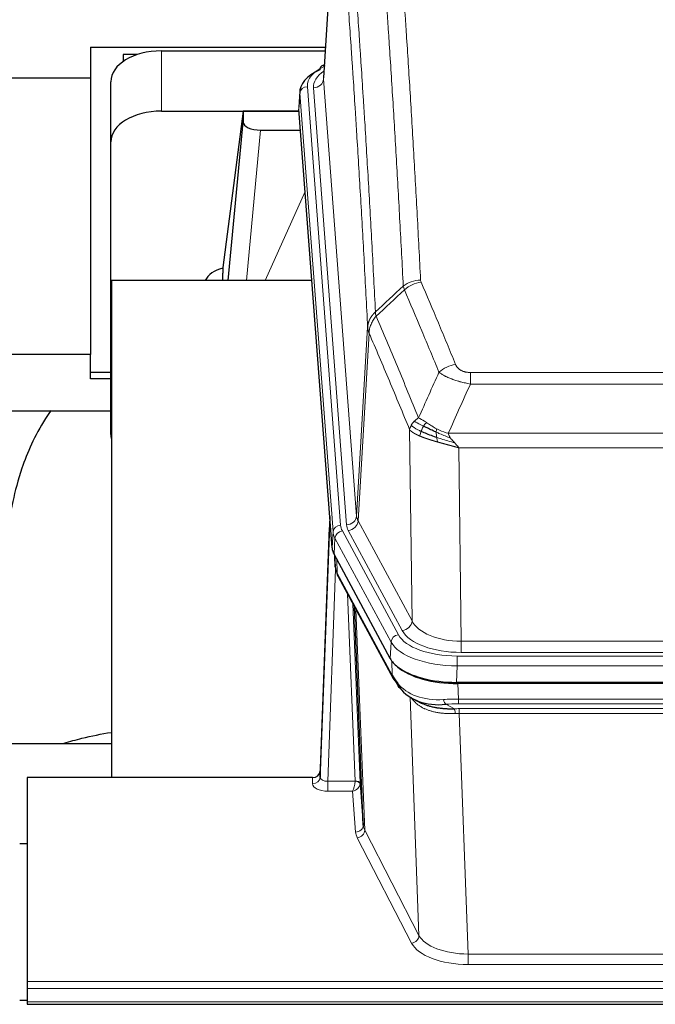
# Model space of a CAD drawing. Header units: inches. Extents: x 0 to 23760, y -13 to 16800.
# Tile 195 of 223: x 18720 to 18972, y 14107 to 14497. Entities that reach past the tile are written whole.
import ezdxf

# ---------------------------------------------------------------- set-up
doc = ezdxf.new("R2010")
doc.units = ezdxf.units.IN
doc.layers.add('254', color=7, linetype='Continuous', true_color=0xffffff)

msp = doc.modelspace()

# ---------------------------------------------------------------- linework, layer by layer
at = {"layer": '254', "color": 2, "linetype": 'Continuous', "lineweight": 25}
for p, q in [((18845.702, 14560.413), (18840.452, 14473.777)), ((18748.22, 14485.903), (18748.22, 14473.763)), ((18748.22, 14485.903), (18841.19, 14485.903)), ((18766.902, 14482.957), (18761.22, 14482.957)), ((18761.22, 14482.957), (18761.22, 14480.217)), ((18776.273, 14484.376), (18841.094, 14484.376)), ((18840.763, 14478.92), (18839.82, 14478.484)), ((18608.412, 14473.763), (18748.22, 14473.763)), ((18748.22, 14473.763), (18748.22, 14364.292)), ((18756.273, 14448.4), (18756.273, 14472.202)), ((18831.073, 14468.427), (18830.692, 14462.144)), ((18776.273, 14460.574), (18830.759, 14460.574)), ((18808.584, 14460.485), (18800.536, 14398.699)), ((18830.766, 14460.485), (18808.584, 14460.485)), ((18808.584, 14460.485), (18808.584, 14456.254)), ((18843.816, 14287.907), (18830.698, 14461.361)), ((18802.673, 14393.597), (18808.584, 14456.254)), ((18815.557, 14453.034), (18831.328, 14453.034)), ((18756.273, 14332.746), (18756.273, 14448.4)), ((18800.535, 14398.692), (18800.536, 14398.699)), ((18800.535, 14398.692), (18800.535, 14396.507)), ((18756.56, 14393.597), (18756.56, 14197.03)), ((18835.829, 14393.597), (18756.56, 14393.597)), ((18748.22, 14364.292), (18684.559, 14364.292)), ((18748.22, 14354.765), (18748.22, 14364.292)), ((18756.274, 14357.174), (18748.22, 14357.174)), ((18756.274, 14354.765), (18748.22, 14354.765)), ((18684.573, 14342.109), (18756.311, 14342.109)), ((18842.879, 14300.289), (18839.121, 14199.65)), ((18839.111, 14197.113), (18842.799, 14295.895)), ((18866.855, 14244.115), (18844.6, 14285.33)), ((18844.728, 14285.093), (18845.091, 14280.291)), ((18845.085, 14280.405), (18844.914, 14284.749)), ((18845.085, 14280.405), (18845.091, 14280.291)), ((18846.229, 14276.495), (18867.976, 14236.22)), ((18856.136, 14178.285), (18852.708, 14264.495)), ((19109.423, 14234.677), (18893.017, 14234.677)), ((19108.832, 14234.196), (18893.608, 14234.196)), ((18876.118, 14228.044), (18878.861, 14226.657)), ((18756.558, 14210.368), (18684.561, 14210.368)), ((18839.121, 14199.65), (18839.111, 14197.113)), ((18723.22, 14197.028), (18723.22, 14116.394)), ((18836.123, 14197.028), (18723.22, 14197.028)), ((18854.907, 14194.903), (18856.136, 14178.285)), ((18723.22, 14170.83), (18720.22, 14170.83)), ((18723.22, 14116.394), (18723.22, 14113.66)), ((18723.22, 14113.66), (18723.22, 14108.412)), ((18720.236, 14109.095), (18723.221, 14109.095)), ((18723.22, 14108.412), (18723.22, 14107.397)), ((18723.22, 14107.397), (19280.22, 14107.397))]:
    msp.add_line(p, q, dxfattribs=at)
at = {"layer": '254', "color": 110, "linetype": 'Continuous', "lineweight": 13}
for p, q in [((18845.704, 14559.791), (18840.456, 14473.202)), ((18776.273, 14460.574), (18776.273, 14484.376)), ((18840.456, 14473.202), (18853.523, 14300.429)), ((18831.078, 14467.64), (18830.698, 14461.361)), ((18844.189, 14294.28), (18831.078, 14467.64)), ((18834.073, 14470.21), (18847.183, 14296.85)), ((18836.464, 14469.775), (18849.531, 14297.002)), ((18815.557, 14453.034), (18809.95, 14393.598)), ((18817.362, 14393.598), (18833.159, 14428.82)), ((18853.523, 14300.429), (18857.899, 14375.105)), ((18858.455, 14372.772), (18854.104, 14298.52)), ((18898.549, 14357.224), (19103.891, 14357.224)), ((18898.549, 14352.661), (18898.549, 14357.224)), ((19103.891, 14352.661), (18898.549, 14352.661)), ((18875.456, 14258.977), (18874.498, 14334.627)), ((18889.817, 14333.181), (19112.623, 14333.181)), ((19108.51, 14327.437), (18893.93, 14327.437)), ((18893.93, 14327.437), (18894.898, 14250.942)), ((18854.104, 14298.52), (18875.456, 14258.977)), ((18843.816, 14287.907), (18844.189, 14294.28)), ((18847.881, 14294.559), (18870.055, 14253.493)), ((18871.58, 14255.168), (18850.228, 14294.711)), ((18844.974, 14291.702), (18844.6, 14285.33)), ((18867.148, 14250.637), (18844.974, 14291.702)), ((18844.73, 14285.089), (18845.085, 14280.405)), ((18845.651, 14283.383), (18845.87, 14277.825)), ((18845.234, 14279.433), (18842.103, 14195.582)), ((18845.87, 14277.825), (18867.617, 14237.55)), ((18852.91, 14195.668), (18849.887, 14269.72)), ((18852.014, 14265.78), (18854.907, 14194.903)), ((18853.254, 14263.485), (18856.721, 14176.274)), ((18866.855, 14244.115), (18867.148, 14250.637)), ((18894.898, 14246.528), (18894.898, 14250.942)), ((18894.898, 14250.942), (19107.541, 14250.942)), ((18893.31, 14245.104), (19109.13, 14245.104)), ((18893.31, 14241.199), (18893.31, 14245.104)), ((19107.541, 14246.528), (18894.898, 14246.528)), ((18867.617, 14237.55), (18867.441, 14243.186)), ((18893.31, 14241.199), (18893.017, 14234.677)), ((19109.13, 14241.199), (18893.31, 14241.199)), ((18893.608, 14234.196), (18893.799, 14228.105)), ((18878.206, 14134.66), (18874.77, 14228.799)), ((18888.775, 14226.011), (18892.228, 14224.266)), ((18893.799, 14226.239), (18893.799, 14228.105)), ((18893.799, 14228.105), (19108.641, 14228.105)), ((19108.641, 14226.239), (18893.799, 14226.239)), ((18894.141, 14222.431), (18894.141, 14224.297)), ((18894.141, 14224.297), (19108.299, 14224.297)), ((18894.141, 14222.431), (18897.615, 14127.256)), ((19108.299, 14222.431), (18894.141, 14222.431)), ((18836.112, 14194.581), (18836.123, 14197.028)), ((18842.103, 14195.582), (18842.103, 14191.666)), ((18842.103, 14195.582), (18852.908, 14195.582)), ((18842.103, 14191.666), (18851.945, 14191.666)), ((18853.139, 14175.518), (18851.945, 14191.666)), ((18856.721, 14176.274), (18878.206, 14134.66)), ((18875.298, 14131.596), (18853.813, 14173.211)), ((18897.615, 14127.256), (19104.825, 14127.256)), ((18897.615, 14127.256), (18897.615, 14123.155)), ((19104.825, 14123.155), (18897.615, 14123.155)), ((18723.22, 14116.394), (19280.22, 14116.394)), ((18723.22, 14113.66), (19280.22, 14113.66)), ((18723.22, 14108.412), (19280.22, 14108.412))]:
    msp.add_line(p, q, dxfattribs=at)
at = {"layer": '254', "color": 2, "linetype": 'Continuous', "lineweight": 25}
for centre, major_axis, ratio, start_param, end_param in [((18776.273, 14472.202), (-20, 0), 0.608706, 4.712389, 6.2831853), ((18858.092, 14467.923), (-27.03, 0.194), 0.4633579, 5.502135, 6.3212481), ((18841.078, 14475.761), (1.258, -2.724), 0.6272114, 3.1415983, 4.0254232), ((18776.273, 14448.4), (-20, 0), 0.608706, 4.712389, 6.2831853), ((18815.611, 14456.278), (7.027, 0.031), 0.4617281, 3.1395348, 4.7027345), ((18803.414, 14391.518), (10.208, 0), 0.7029015, 1.8567446, 2.8477011), ((18803.414, 14200.128), (-10.152, 515.131), 0.0020796, 5.0973622, 5.1034662), ((18776.273, 14332.746), (-20, 0), 0.608706, 0, 0.1694742), ((18870.836, 14288.347), (27.037, 0.006), 0.4611335, 3.1763491, 3.3855005), ((18872.879, 14260.616), (-27.174, 22.247), 0.2659533, 0.2482949, 0.2802751), ((18871.729, 14289.892), (26.161, 11.46), 0.4493681, 3.0159633, 3.1613144), ((18849.583, 14278.716), (3.584, 1.776), 0.8816114, 2.7716102, 3.1419462), ((18893.075, 14247.162), (27.023, 0.034), 0.4619935, 3.3853572, 3.670307), ((18894.449, 14220.671), (-27.355, 20.182), 0.1876908, 0.3765826, 0.5974134), ((18893.075, 14247.162), (27.023, 0.034), 0.4619935, 3.670307, 4.7096668), ((18893.634, 14246.671), (27.01, 0.015), 0.4618579, 3.6271853, 4.7111791), ((18871.496, 14238.12), (3.52, 1.9), 0.8606628, 3.1415888, 3.5094104), ((18891.752, 14217.808), (-23.434, 19.972), 0.1471226, 0.3626514, 0.5834823), ((18873.273, 14235.439), (3.195, 2.407), 0.6715965, 2.6043549, 3.391291), ((18893.546, 14249.488), (23.359, 16.381), 0.7286412, 3.1732971, 4.057134), ((18836.123, 14199.741), (3, 0.002), 0.9042699, 4.7116987, 6.2488686)]:
    msp.add_ellipse(centre, major_axis=major_axis, ratio=ratio, start_param=start_param, end_param=end_param, dxfattribs=at)
at = {"layer": '254', "color": 110, "linetype": 'Continuous', "lineweight": 13}
for centre, major_axis, ratio, start_param, end_param in [((18841.078, 14475.761), (1.258, -2.724), 0.6272114, 2.6666598, 3.1415983), ((18858.092, 14470.584), (-24.034, 0.016), 0.461198, 5.4992389, 6.318352), ((18860.483, 14470.149), (-24.034, 0.016), 0.461198, 5.6862399, 6.318352), ((18836.464, 14473.323), (3.989, 0.302), 0.8864705, 4.6454478, 6.1638843), ((18834.073, 14467.549), (2.991, 0.226), 0.8864705, 1.5038552, 3.0222916), ((18878.853, 14385.476), (-9.987, -0.512), 0.8285973, 4.6699673, 5.4273767), ((18879.04, 14384.685), (-9.188, -3.948), 0.8056434, 4.3791539, 5.1247913), ((18892.702, 14352.223), (-9.245, -3.812), 0.7933159, 4.3962573, 5.1392153), ((18849.531, 14300.55), (3.989, 0.302), 0.8864705, 4.6454478, 6.1638843), ((18873.549, 14300.941), (20.038, 0.241), 0.4621297, 3.1708089, 3.3799603), ((18842.799, 14293.743), (0.214, 6.443), 0.0117452, 0.5090713, 1.2305416), ((18845.797, 14295.804), (2.998, -0.112), 0.4302668, 3.1576572, 3.7226285), ((18847.183, 14294.189), (2.991, 0.226), 0.8864705, 1.5038552, 3.0222916), ((18871.201, 14297.24), (24.033, 0.005), 0.4611335, 3.1763491, 3.3855005), ((18873.549, 14297.393), (24.033, 0.005), 0.4611335, 3.1763491, 3.3855005), ((18850.228, 14298.259), (3.52, 1.9), 0.8606628, 4.2773553, 5.7957917), ((18871.201, 14294.579), (-27.028, 0.171), 0.4605352, 0.0378207, 0.2469722), ((18847.881, 14291.898), (2.64, 1.425), 0.8606628, 1.1357626, 2.6541991), ((18872.879, 14260.616), (-27.538, 20.422), 0.1820491, 0.3394771, 0.3714575), ((18849.749, 14278.396), (3.52, 1.9), 0.8606628, 2.7414655, 3.1415888), ((18871.58, 14258.716), (3.52, 1.9), 0.8606628, 4.2773553, 5.7957917), ((18894.819, 14261.549), (-20.002, 0.126), 0.5302672, 0.2567917, 1.5781041), ((18870.055, 14250.832), (2.64, 1.425), 0.8606628, 1.1357626, 2.6541991), ((18893.361, 14256.201), (24.02, 0.03), 0.4619935, 3.3853572, 4.7096668), ((18894.819, 14258.001), (-24.002, 0.049), 0.477994, 0.2537759, 1.5750883), ((18893.361, 14253.54), (-27.018, 0.111), 0.4567867, 0.246464, 1.5707737), ((18871.496, 14238.12), (3.52, 1.9), 0.8606628, 2.7414655, 3.1415888), ((18893.546, 14249.488), (25.329, 12.681), 0.6929209, 3.2824386, 4.1662755), ((18894.449, 14220.671), (-27.015, 0.091), 0.2751837, 4.7373543, 4.9581852), ((18888.775, 14229.846), (-0.368, 3.983), 0.2964475, 2.0527062, 2.8396422), ((18894.449, 14216.835), (-23.017, 0.318), 0.4083138, 4.7462544, 4.9670852), ((18894.931, 14214.484), (-24.025, 0.387), 0.4081205, 4.7518285, 4.8316761), ((18892.228, 14220.43), (0.131, -3.998), 0.1099517, 2.0830946, 2.8518059), ((18894.931, 14210.649), (-20.023, 0.877), 0.5868265, 4.777515, 4.8573626), ((18842.116, 14194.581), (6.003, 0.008), 0.4854373, 3.1388974, 4.7096937), ((18836.112, 14197.204), (-3, 0.013), 0.8746179, 1.5745081, 3.1116779), ((18842.116, 14197.204), (3.004, 0.138), 0.5390598, 3.1127167, 4.683513), ((18851.945, 14194.29), (0.506, 2.997), 0.2740591, 3.694004, 5.2037138), ((18851.945, 14194.29), (2.669, 1.608), 0.8008031, 4.262859, 5.7725688), ((18851.91, 14195.637), (-1.001, 0.011), 0.9036674, 3.0924533, 3.1882187), ((18852.908, 14194.721), (1.996, -0.13), 0.4297663, 0.0674602, 1.5988341), ((18852.91, 14194.807), (1.998, 0.082), 0.4302193, 0.0160628, 1.553239), ((18851.91, 14194.776), (2.996, 0.15), 0.8842154, 6.1784611, 6.2742266), ((18853.139, 14178.142), (-2.992, -0.221), 0.8740585, 1.5062672, 3.1117425), ((18876.139, 14175.916), (-23.014, 0.002), 0.4845187, 0.0358431, 0.2451673), ((18853.813, 14175.835), (-2.666, -1.376), 0.8484453, 1.1579292, 2.76165), ((18876.139, 14178.54), (-20.016, 0.121), 0.4848834, 0.0387668, 0.248091), ((18875.298, 14134.22), (-2.666, -1.376), 0.8484453, 1.1579292, 2.76165), ((18897.621, 14136.93), (-20.013, 0.104), 0.483363, 0.2476114, 1.5729934), ((18897.621, 14134.306), (23.012, 0.004), 0.4845836, 3.3866449, 4.7120269)]:
    msp.add_ellipse(centre, major_axis=major_axis, ratio=ratio, start_param=start_param, end_param=end_param, dxfattribs=at)
for points, knots in [([(18866.895, 14576.417), (18867.452, 14569.797), (18868.553, 14556.307), (18870.16, 14535.323), (18871.203, 14520.833), (18871.973, 14509.779), (18872.356, 14504.205), (18872.734, 14498.56), (18872.985, 14494.782), (18873.111, 14492.885), (18873.734, 14483.36), (18874.225, 14475.619), (18874.951, 14463.824), (18875.19, 14459.862), (18875.666, 14451.879), (18875.902, 14447.858), (18876.604, 14435.705), (18877.525, 14419.263), (18878.415, 14402.344), (18878.853, 14393.766)], [0, 0, 0, 0, 0.125, 0.25, 0.375, 0.375, 0.4375, 0.46875, 0.46875, 0.5, 0.5, 0.625, 0.625, 0.6875, 0.6875, 0.75, 0.75, 0.875, 1, 1, 1, 1]), ([(18871.985, 14391.389), (18871.547, 14399.958), (18870.656, 14416.857), (18869.734, 14433.279), (18869.031, 14445.418), (18868.795, 14449.434), (18868.318, 14457.408), (18868.078, 14461.365), (18867.352, 14473.146), (18866.86, 14480.879), (18866.235, 14490.392), (18866.11, 14492.287), (18865.858, 14496.061), (18865.48, 14501.699), (18865.097, 14507.266), (18864.325, 14518.308), (18863.281, 14532.78), (18861.671, 14553.741), (18860.569, 14567.215), (18860.011, 14573.828)], [0, 0, 0, 0, 0.125, 0.25, 0.25, 0.3125, 0.3125, 0.375, 0.375, 0.5, 0.5, 0.53125, 0.53125, 0.5625, 0.625, 0.625, 0.75, 0.875, 1, 1, 1, 1]), ([(18848.759, 14566.407), (18849.331, 14559.716), (18850.458, 14546.074), (18852.104, 14524.832), (18853.17, 14510.153), (18853.958, 14498.95), (18854.35, 14493.299), (18854.801, 14486.622), (18854.994, 14483.742), (18855.122, 14481.818), (18855.186, 14480.854), (18855.504, 14476.024), (18855.884, 14470.181), (18856.322, 14463.281), (18856.508, 14460.306), (18856.633, 14458.319), (18856.694, 14457.323), (18857.251, 14448.345), (18858.223, 14432.137), (18859.634, 14407.085), (18860.543, 14389.889), (18860.989, 14381.167)], [0, 0, 0, 0, 0.125, 0.25, 0.375, 0.375, 0.4375, 0.46875, 0.484375, 0.484375, 0.5, 0.5, 0.5625, 0.59375, 0.609375, 0.609375, 0.625, 0.625, 0.75, 0.875, 1, 1, 1, 1]), ([(18857.899, 14375.105), (18857.454, 14383.8), (18856.549, 14400.941), (18855.142, 14425.916), (18854.172, 14442.073), (18853.617, 14451.024), (18853.555, 14452.017), (18853.432, 14453.998), (18853.246, 14456.964), (18852.809, 14463.843), (18852.43, 14469.669), (18852.112, 14474.484), (18852.049, 14475.445), (18851.921, 14477.364), (18851.729, 14480.235), (18851.279, 14486.892), (18850.889, 14492.526), (18850.102, 14503.697), (18849.039, 14518.333), (18847.398, 14539.514), (18846.274, 14553.119), (18845.704, 14559.791)], [0, 0, 0, 0, 0.125, 0.25, 0.375, 0.375, 0.390625, 0.390625, 0.40625, 0.4375, 0.5, 0.5, 0.515625, 0.515625, 0.53125, 0.5625, 0.625, 0.625, 0.75, 0.875, 1, 1, 1, 1]), ([(18879.04, 14392.971), (18878.984, 14393.102), (18878.941, 14393.233), (18878.879, 14393.498), (18878.86, 14393.631), (18878.853, 14393.766)], [0, 0, 0, 0, 0.5, 0.5, 1, 1, 1, 1]), ([(18879.04, 14392.971), (18881.326, 14387.63), (18883.607, 14382.243), (18887.023, 14374.095), (18888.16, 14371.368), (18890.432, 14365.89), (18891.568, 14363.14), (18892.702, 14360.379)], [0, 0, 0, 0, 0.5, 0.5, 0.75, 0.75, 1, 1, 1, 1]), ([(18886.122, 14357.321), (18884.986, 14360.08), (18883.85, 14362.827), (18881.575, 14368.3), (18880.436, 14371.025), (18877.016, 14379.166), (18874.732, 14384.548), (18872.444, 14389.884)], [0, 0, 0, 0, 0.25, 0.25, 0.5, 0.5, 1, 1, 1, 1]), ([(18857.899, 14375.105), (18857.9, 14375.12), (18857.902, 14375.15), (18857.905, 14375.195), (18857.908, 14375.24), (18857.912, 14375.285), (18857.916, 14375.33), (18857.92, 14375.374), (18857.924, 14375.419), (18857.929, 14375.464), (18857.933, 14375.509), (18857.939, 14375.553), (18857.944, 14375.598), (18857.95, 14375.643), (18857.955, 14375.687), (18857.961, 14375.732), (18857.968, 14375.777), (18857.974, 14375.821), (18857.981, 14375.866), (18857.988, 14375.91), (18857.996, 14375.955), (18858.003, 14375.999), (18858.011, 14376.044), (18858.019, 14376.088), (18858.028, 14376.132), (18858.036, 14376.177), (18858.045, 14376.221), (18858.054, 14376.265), (18858.064, 14376.309), (18858.073, 14376.354), (18858.083, 14376.398), (18858.093, 14376.442), (18858.104, 14376.486), (18858.114, 14376.53), (18858.125, 14376.574), (18858.136, 14376.618), (18858.148, 14376.662), (18858.159, 14376.706), (18858.171, 14376.749), (18858.183, 14376.793), (18858.196, 14376.837), (18858.208, 14376.88), (18858.221, 14376.924), (18858.234, 14376.967), (18858.248, 14377.011), (18858.261, 14377.054), (18858.275, 14377.098), (18858.289, 14377.141), (18858.303, 14377.184), (18858.318, 14377.227), (18858.333, 14377.271), (18858.348, 14377.314), (18858.363, 14377.357), (18858.379, 14377.4), (18858.395, 14377.443), (18858.411, 14377.485), (18858.427, 14377.528), (18858.443, 14377.571), (18858.46, 14377.613), (18858.477, 14377.656), (18858.494, 14377.698), (18858.512, 14377.741), (18858.53, 14377.783), (18858.548, 14377.825), (18858.566, 14377.868), (18858.584, 14377.91), (18858.603, 14377.952), (18858.622, 14377.994), (18858.641, 14378.036), (18858.66, 14378.077), (18858.68, 14378.119), (18858.7, 14378.161), (18858.72, 14378.202), (18858.74, 14378.244), (18858.761, 14378.285), (18858.781, 14378.326), (18858.809, 14378.38), (18858.842, 14378.445), (18858.883, 14378.521), (18858.925, 14378.598), (18858.967, 14378.674), (18859.01, 14378.75), (18859.054, 14378.826), (18859.099, 14378.901), (18859.145, 14378.976), (18859.191, 14379.05), (18859.238, 14379.125), (18859.286, 14379.198), (18859.335, 14379.272), (18859.384, 14379.345), (18859.435, 14379.418), (18859.485, 14379.491), (18859.537, 14379.563), (18859.59, 14379.634), (18859.643, 14379.706), (18859.697, 14379.777), (18859.751, 14379.847), (18859.807, 14379.918), (18859.863, 14379.987), (18859.919, 14380.057), (18859.977, 14380.126), (18860.035, 14380.194), (18860.094, 14380.262), (18860.154, 14380.33), (18860.214, 14380.397), (18860.275, 14380.464), (18860.336, 14380.53), (18860.399, 14380.596), (18860.462, 14380.661), (18860.525, 14380.726), (18860.59, 14380.791), (18860.654, 14380.855), (18860.72, 14380.918), (18860.786, 14380.981), (18860.853, 14381.044), (18860.92, 14381.106), (18860.966, 14381.147), (18860.989, 14381.167)], [0, 0, 0, 0, 0.0066687, 0.0133374, 0.0200061, 0.0266746, 0.0333432, 0.0400116, 0.0466801, 0.0533484, 0.0600168, 0.066685, 0.0733532, 0.0800214, 0.0866895, 0.0933575, 0.1000255, 0.1066935, 0.1133614, 0.1200292, 0.126697, 0.1333647, 0.1400324, 0.1467001, 0.1533676, 0.1600352, 0.1667026, 0.1733701, 0.1800374, 0.1867047, 0.193372, 0.2000392, 0.2067064, 0.2133735, 0.2200405, 0.2267075, 0.2333745, 0.2400414, 0.2467082, 0.253375, 0.2600418, 0.2667085, 0.2733751, 0.2800417, 0.2867082, 0.2933747, 0.3000412, 0.3067075, 0.3133739, 0.3200401, 0.3267064, 0.3333725, 0.3400387, 0.3467047, 0.3533708, 0.3600367, 0.3667026, 0.3733685, 0.3800343, 0.3867001, 0.3933658, 0.4000315, 0.4066971, 0.4133626, 0.4200281, 0.4266936, 0.433359, 0.4400243, 0.4466896, 0.4533549, 0.4600201, 0.4666852, 0.4733503, 0.4800154, 0.4866804, 0.4933453, 0.5000102, 0.5125098, 0.5250093, 0.5375088, 0.5500082, 0.5625077, 0.5750071, 0.5875066, 0.600006, 0.6125054, 0.6250049, 0.6375043, 0.6500037, 0.6625032, 0.6750026, 0.6875021, 0.7000016, 0.7125011, 0.7250006, 0.7375001, 0.7499997, 0.7624993, 0.7749989, 0.7874985, 0.7999982, 0.812498, 0.8249977, 0.8374975, 0.8499974, 0.8624973, 0.8749972, 0.8874972, 0.8999973, 0.9124974, 0.9249976, 0.9374978, 0.9499981, 0.9624985, 0.9749989, 0.9874994, 1, 1, 1, 1]), ([(18858.455, 14372.772), (18858.477, 14373.355), (18858.554, 14373.943), (18858.818, 14375.109), (18859.004, 14375.688), (18859.475, 14376.82), (18859.761, 14377.373), (18860.419, 14378.436), (18860.792, 14378.947), (18861.201, 14379.43)], [0, 0, 0, 0, 0.25, 0.25, 0.5, 0.5, 0.75, 0.75, 1, 1, 1, 1]), ([(18861.201, 14379.43), (18861.126, 14379.724), (18861.083, 14380.026), (18861.025, 14380.616), (18861.009, 14380.904), (18860.989, 14381.167)], [0, 0, 0, 0, 0.5, 0.5, 1, 1, 1, 1]), ([(18861.201, 14379.43), (18864.023, 14372.875), (18866.838, 14366.251), (18871.052, 14356.211), (18872.455, 14352.847), (18875.257, 14346.086), (18876.657, 14342.688), (18878.054, 14339.273)], [0, 0, 0, 0, 0.5, 0.5, 0.75, 0.75, 1, 1, 1, 1]), ([(18858.455, 14372.772), (18858.45, 14372.784), (18858.44, 14372.81), (18858.425, 14372.848), (18858.41, 14372.887), (18858.395, 14372.926), (18858.379, 14372.966), (18858.364, 14373.007), (18858.349, 14373.048), (18858.333, 14373.09), (18858.318, 14373.132), (18858.302, 14373.175), (18858.287, 14373.219), (18858.272, 14373.264), (18858.256, 14373.309), (18858.241, 14373.354), (18858.226, 14373.4), (18858.211, 14373.447), (18858.196, 14373.495), (18858.181, 14373.543), (18858.167, 14373.592), (18858.152, 14373.641), (18858.138, 14373.691), (18858.124, 14373.741), (18858.11, 14373.793), (18858.097, 14373.845), (18858.083, 14373.897), (18858.063, 14373.981), (18858.037, 14374.094), (18858.008, 14374.231), (18857.985, 14374.358), (18857.965, 14374.475), (18857.949, 14374.582), (18857.937, 14374.679), (18857.927, 14374.766), (18857.919, 14374.843), (18857.913, 14374.91), (18857.908, 14374.967), (18857.905, 14375.014), (18857.902, 14375.051), (18857.901, 14375.078), (18857.9, 14375.095), (18857.899, 14375.103), (18857.899, 14375.105)], [0, 0, 0, 0, 0.0155037, 0.0313049, 0.0474035, 0.0637997, 0.0804935, 0.097485, 0.1147743, 0.1323613, 0.1502462, 0.1684289, 0.1869096, 0.2056883, 0.224765, 0.2441397, 0.2638126, 0.2837835, 0.3040527, 0.32462, 0.3454856, 0.3666494, 0.3881116, 0.409872, 0.4319308, 0.454288, 0.4769435, 0.4998975, 0.5635611, 0.6228928, 0.6778927, 0.7285606, 0.7748966, 0.8169007, 0.8545729, 0.8879131, 0.9169214, 0.9415977, 0.9619421, 0.9779545, 0.989635, 0.9969835, 1, 1, 1, 1]), ([(18874.498, 14334.627), (18873.167, 14337.868), (18871.835, 14341.093), (18869.167, 14347.513), (18867.832, 14350.708), (18863.821, 14360.244), (18861.141, 14366.539), (18858.455, 14372.772)], [0, 0, 0, 0, 0.25, 0.25, 0.5, 0.5, 1, 1, 1, 1]), ([(18898.549, 14357.224), (18898.366, 14357.224), (18898.184, 14357.229), (18897.82, 14357.248), (18897.64, 14357.262), (18897.285, 14357.3), (18897.109, 14357.324), (18896.762, 14357.382), (18896.591, 14357.417), (18896.381, 14357.467), (18896.339, 14357.477), (18896.255, 14357.499), (18896.13, 14357.532), (18896.009, 14357.567), (18895.77, 14357.642), (18895.462, 14357.751), (18895.175, 14357.878), (18895.002, 14357.963), (18894.968, 14357.981), (18894.9, 14358.016), (18894.866, 14358.034), (18894.766, 14358.088), (18894.701, 14358.125), (18894.512, 14358.238), (18894.392, 14358.317), (18894.166, 14358.479), (18894.059, 14358.563), (18893.856, 14358.736), (18893.76, 14358.825), (18893.647, 14358.939), (18893.625, 14358.961), (18893.581, 14359.008), (18893.559, 14359.031), (18893.496, 14359.101), (18893.455, 14359.148), (18893.336, 14359.289), (18893.262, 14359.385), (18893.125, 14359.579), (18893.062, 14359.676), (18892.885, 14359.973), (18892.786, 14360.174), (18892.702, 14360.379)], [0, 0, 0, 0, 0.0625, 0.0625, 0.125, 0.125, 0.1875, 0.1875, 0.25, 0.25, 0.265625, 0.265625, 0.28125, 0.3125, 0.3125, 0.375, 0.4375, 0.4375, 0.453125, 0.453125, 0.46875, 0.46875, 0.5, 0.5, 0.5625, 0.5625, 0.625, 0.625, 0.6875, 0.6875, 0.703125, 0.703125, 0.71875, 0.71875, 0.75, 0.75, 0.8125, 0.8125, 0.875, 0.875, 1, 1, 1, 1]), ([(18898.549, 14352.661), (18898.214, 14352.721), (18897.881, 14352.785), (18897.218, 14352.918), (18896.889, 14352.988), (18895.914, 14353.205), (18895.276, 14353.361), (18894.573, 14353.55), (18894.495, 14353.571), (18894.34, 14353.614), (18894.262, 14353.636), (18894.031, 14353.701), (18893.878, 14353.745), (18893.423, 14353.878), (18892.829, 14354.061), (18892.256, 14354.253), (18891.834, 14354.4), (18891.626, 14354.474), (18891.42, 14354.55), (18891.284, 14354.6), (18891.216, 14354.626), (18890.611, 14354.856), (18890.103, 14355.067), (18889.384, 14355.39), (18889.151, 14355.499), (18888.813, 14355.665), (18888.702, 14355.721), (18888.483, 14355.833), (18888.376, 14355.889), (18887.848, 14356.171), (18887.46, 14356.399), (18886.745, 14356.857), (18886.419, 14357.088), (18886.122, 14357.321)], [0, 0, 0, 0, 0.0625, 0.0625, 0.125, 0.125, 0.25, 0.25, 0.265625, 0.265625, 0.28125, 0.28125, 0.3125, 0.3125, 0.375, 0.4375, 0.4375, 0.46875, 0.484375, 0.484375, 0.5, 0.5, 0.625, 0.625, 0.6875, 0.6875, 0.71875, 0.71875, 0.75, 0.75, 0.875, 0.875, 1, 1, 1, 1]), ([(18876.347, 14337.928), (18876.593, 14338.172), (18876.86, 14338.408), (18877.43, 14338.858), (18877.734, 14339.072), (18878.054, 14339.273)], [0, 0, 0, 0, 0.5, 0.5, 1, 1, 1, 1]), ([(18881.23, 14337.378), (18880.931, 14337.572), (18880.641, 14337.76), (18879.514, 14338.48), (18878.748, 14338.946), (18878.054, 14339.273)], [0, 0, 0, 0, 0.25, 0.25, 1, 1, 1, 1]), ([(18874.498, 14334.627), (18874.555, 14334.913), (18874.637, 14335.2), (18874.851, 14335.773), (18874.982, 14336.058), (18875.137, 14336.34)], [0, 0, 0, 0, 0.5, 0.5, 1, 1, 1, 1]), ([(18878.53, 14332.079), (18878.518, 14332.084), (18878.495, 14332.094), (18878.46, 14332.108), (18878.424, 14332.124), (18878.389, 14332.139), (18878.352, 14332.154), (18878.316, 14332.17), (18878.279, 14332.186), (18878.242, 14332.202), (18878.204, 14332.219), (18878.166, 14332.235), (18878.127, 14332.252), (18878.089, 14332.27), (18878.05, 14332.287), (18878.01, 14332.304), (18877.97, 14332.322), (18877.93, 14332.34), (18877.89, 14332.359), (18877.849, 14332.377), (18877.808, 14332.396), (18877.767, 14332.415), (18877.725, 14332.434), (18877.683, 14332.454), (18877.641, 14332.473), (18877.599, 14332.493), (18877.556, 14332.513), (18877.513, 14332.534), (18877.47, 14332.555), (18877.426, 14332.575), (18877.383, 14332.597), (18877.339, 14332.618), (18877.295, 14332.64), (18877.25, 14332.662), (18877.206, 14332.684), (18877.161, 14332.706), (18877.117, 14332.729), (18877.072, 14332.752), (18877.026, 14332.775), (18876.981, 14332.799), (18876.936, 14332.822), (18876.89, 14332.846), (18876.845, 14332.87), (18876.799, 14332.895), (18876.753, 14332.92), (18876.707, 14332.945), (18876.661, 14332.97), (18876.615, 14332.995), (18876.569, 14333.021), (18876.523, 14333.047), (18876.476, 14333.074), (18876.43, 14333.1), (18876.384, 14333.127), (18876.338, 14333.154), (18876.291, 14333.182), (18876.245, 14333.209), (18876.199, 14333.237), (18876.153, 14333.265), (18876.107, 14333.294), (18876.061, 14333.323), (18876.015, 14333.352), (18875.969, 14333.381), (18875.924, 14333.411), (18875.878, 14333.441), (18875.832, 14333.471), (18875.787, 14333.501), (18875.742, 14333.532), (18875.697, 14333.563), (18875.652, 14333.594), (18875.608, 14333.626), (18875.563, 14333.658), (18875.519, 14333.69), (18875.475, 14333.722), (18875.431, 14333.755), (18875.388, 14333.788), (18875.345, 14333.821), (18875.302, 14333.855), (18875.26, 14333.889), (18875.217, 14333.923), (18875.176, 14333.957), (18875.134, 14333.992), (18875.093, 14334.027), (18875.052, 14334.062), (18875.012, 14334.098), (18874.972, 14334.134), (18874.932, 14334.17), (18874.893, 14334.207), (18874.855, 14334.243), (18874.817, 14334.28), (18874.779, 14334.318), (18874.742, 14334.355), (18874.705, 14334.393), (18874.669, 14334.432), (18874.634, 14334.47), (18874.599, 14334.509), (18874.565, 14334.548), (18874.531, 14334.587), (18874.509, 14334.614), (18874.498, 14334.627)], [0, 0, 0, 0, 0.0060657, 0.012223, 0.0184718, 0.0248123, 0.0312443, 0.0377679, 0.0443831, 0.0510899, 0.0578883, 0.0647782, 0.0717598, 0.0788329, 0.0859977, 0.093254, 0.1006019, 0.1080414, 0.1155725, 0.1231952, 0.1309095, 0.1387154, 0.1466129, 0.1546019, 0.1626826, 0.1708549, 0.1791188, 0.1874742, 0.1959213, 0.20446, 0.2130903, 0.2218121, 0.2306256, 0.2395307, 0.2485274, 0.2576156, 0.2667955, 0.276067, 0.2854301, 0.2948848, 0.3044311, 0.314069, 0.3237985, 0.3336196, 0.3435324, 0.3535367, 0.3636326, 0.3738202, 0.3840993, 0.3944701, 0.4049324, 0.4154864, 0.426132, 0.4368691, 0.4476979, 0.4586183, 0.4696303, 0.480734, 0.4919292, 0.503216, 0.5145945, 0.5260645, 0.5376262, 0.5492795, 0.5610244, 0.5728609, 0.584789, 0.5968087, 0.60892, 0.621123, 0.6334175, 0.6458037, 0.6582815, 0.6708509, 0.6835119, 0.6962645, 0.7091087, 0.7220445, 0.735072, 0.748191, 0.7614017, 0.774704, 0.7880979, 0.8015834, 0.8151605, 0.8288293, 0.8425896, 0.8564416, 0.8703852, 0.8844204, 0.8985472, 0.9127656, 0.9270756, 0.9414773, 0.9559705, 0.9705554, 0.9852319, 1, 1, 1, 1]), ([(18875.137, 14336.34), (18875.293, 14336.615), (18875.473, 14336.887), (18875.878, 14337.418), (18876.102, 14337.678), (18876.347, 14337.928)], [0, 0, 0, 0, 0.5, 0.5, 1, 1, 1, 1]), ([(18879.02, 14333.925), (18878.585, 14334.128), (18878.175, 14334.332), (18876.645, 14335.148), (18875.749, 14335.756), (18875.137, 14336.34)], [0, 0, 0, 0, 0.25, 0.25, 1, 1, 1, 1]), ([(18880.006, 14335.998), (18879.634, 14336.185), (18879.278, 14336.368), (18877.917, 14337.073), (18877.046, 14337.546), (18876.347, 14337.928)], [0, 0, 0, 0, 0.25, 0.25, 1, 1, 1, 1]), ([(18879.02, 14333.925), (18879.051, 14334.013), (18879.083, 14334.102), (18879.217, 14334.459), (18879.331, 14334.73), (18879.58, 14335.258), (18879.716, 14335.516), (18879.908, 14335.84), (18879.956, 14335.92), (18880.006, 14335.998)], [0, 0, 0, 0, 0.125, 0.125, 0.5, 0.5, 0.875, 0.875, 1, 1, 1, 1]), ([(18880.006, 14335.998), (18880.104, 14336.153), (18880.206, 14336.3), (18880.463, 14336.644), (18880.62, 14336.828), (18880.931, 14337.144), (18881.084, 14337.276), (18881.23, 14337.378)], [0, 0, 0, 0, 0.25, 0.25, 0.625, 0.625, 1, 1, 1, 1]), ([(18885.199, 14334.97), (18885.019, 14335.066), (18884.84, 14335.163), (18884.133, 14335.558), (18883.619, 14335.864), (18882.625, 14336.478), (18882.145, 14336.785), (18881.531, 14337.183), (18881.379, 14337.281), (18881.23, 14337.378)], [0, 0, 0, 0, 0.125, 0.125, 0.5, 0.5, 0.875, 0.875, 1, 1, 1, 1]), ([(18885.049, 14333.601), (18885.047, 14333.756), (18885.049, 14333.903), (18885.062, 14334.247), (18885.078, 14334.43), (18885.127, 14334.743), (18885.159, 14334.872), (18885.199, 14334.97)], [0, 0, 0, 0, 0.25, 0.25, 0.625, 0.625, 1, 1, 1, 1]), ([(18889.817, 14333.181), (18888.597, 14333.447), (18887.421, 14333.889), (18885.927, 14334.593), (18885.56, 14334.778), (18885.199, 14334.97)], [0, 0, 0, 0, 0.75, 0.75, 1, 1, 1, 1]), ([(18878.53, 14332.079), (18878.565, 14332.259), (18878.608, 14332.464), (18878.713, 14332.91), (18878.776, 14333.152), (18878.902, 14333.574), (18878.958, 14333.748), (18879.02, 14333.925)], [0, 0, 0, 0, 0.375, 0.375, 0.75, 0.75, 1, 1, 1, 1]), ([(18885.532, 14329.747), (18885.51, 14329.753), (18885.467, 14329.766), (18885.401, 14329.785), (18885.335, 14329.803), (18885.269, 14329.822), (18885.202, 14329.841), (18885.136, 14329.86), (18885.07, 14329.879), (18885.004, 14329.898), (18884.937, 14329.917), (18884.871, 14329.936), (18884.805, 14329.955), (18884.738, 14329.975), (18884.672, 14329.994), (18884.605, 14330.013), (18884.538, 14330.033), (18884.472, 14330.052), (18884.405, 14330.072), (18884.338, 14330.091), (18884.271, 14330.111), (18884.204, 14330.13), (18884.138, 14330.15), (18884.071, 14330.17), (18884.004, 14330.19), (18883.937, 14330.209), (18883.87, 14330.229), (18883.803, 14330.249), (18883.736, 14330.269), (18883.669, 14330.289), (18883.602, 14330.31), (18883.535, 14330.33), (18883.468, 14330.35), (18883.4, 14330.37), (18883.333, 14330.391), (18883.266, 14330.411), (18883.199, 14330.432), (18883.132, 14330.452), (18883.065, 14330.473), (18882.998, 14330.493), (18882.931, 14330.514), (18882.864, 14330.535), (18882.797, 14330.556), (18882.729, 14330.577), (18882.662, 14330.598), (18882.595, 14330.619), (18882.528, 14330.64), (18882.461, 14330.661), (18882.394, 14330.682), (18882.328, 14330.704), (18882.261, 14330.725), (18882.194, 14330.746), (18882.127, 14330.768), (18882.06, 14330.789), (18881.993, 14330.811), (18881.927, 14330.833), (18881.86, 14330.854), (18881.793, 14330.876), (18881.727, 14330.898), (18881.66, 14330.92), (18881.594, 14330.942), (18881.528, 14330.964), (18881.461, 14330.986), (18881.395, 14331.008), (18881.329, 14331.03), (18881.263, 14331.053), (18881.197, 14331.075), (18881.131, 14331.098), (18881.065, 14331.12), (18880.999, 14331.143), (18880.933, 14331.165), (18880.868, 14331.188), (18880.802, 14331.211), (18880.737, 14331.234), (18880.671, 14331.257), (18880.606, 14331.28), (18880.541, 14331.303), (18880.476, 14331.326), (18880.411, 14331.349), (18880.346, 14331.372), (18880.282, 14331.396), (18880.217, 14331.419), (18880.153, 14331.443), (18880.088, 14331.466), (18880.024, 14331.49), (18879.96, 14331.514), (18879.896, 14331.537), (18879.832, 14331.561), (18879.769, 14331.585), (18879.705, 14331.609), (18879.642, 14331.633), (18879.578, 14331.657), (18879.515, 14331.681), (18879.452, 14331.706), (18879.39, 14331.73), (18879.327, 14331.755), (18879.265, 14331.779), (18879.202, 14331.804), (18879.14, 14331.828), (18879.078, 14331.853), (18879.017, 14331.878), (18878.955, 14331.903), (18878.894, 14331.928), (18878.833, 14331.953), (18878.772, 14331.978), (18878.711, 14332.003), (18878.65, 14332.028), (18878.59, 14332.053), (18878.55, 14332.07), (18878.53, 14332.079)], [0, 0, 0, 0, 0.0082024, 0.0164263, 0.0246716, 0.0329384, 0.0412265, 0.0495362, 0.0578672, 0.0662198, 0.0745938, 0.0829892, 0.0914062, 0.0998446, 0.1083045, 0.1167859, 0.1252887, 0.1338131, 0.1423589, 0.1509263, 0.1595151, 0.1681255, 0.1767574, 0.1854108, 0.1940858, 0.2027822, 0.2115002, 0.2202398, 0.2290008, 0.2377835, 0.2465876, 0.2554134, 0.2642606, 0.2731295, 0.2820199, 0.2909319, 0.2998654, 0.3088206, 0.3177973, 0.3267956, 0.3358154, 0.3448569, 0.35392, 0.3630047, 0.3721109, 0.3812388, 0.3903883, 0.3995594, 0.4087522, 0.4179665, 0.4272025, 0.4364601, 0.4457393, 0.4550402, 0.4643627, 0.4737069, 0.4830727, 0.4924601, 0.5018692, 0.5113, 0.5207524, 0.5302265, 0.5397222, 0.5492397, 0.5587788, 0.5683395, 0.577922, 0.5875261, 0.5971519, 0.6067994, 0.6164686, 0.6261595, 0.6358721, 0.6456064, 0.6553624, 0.6651401, 0.6749395, 0.6847606, 0.6946034, 0.704468, 0.7143542, 0.7242622, 0.734192, 0.7441434, 0.7541166, 0.7641115, 0.7741282, 0.7841666, 0.7942268, 0.8043087, 0.8144123, 0.8245377, 0.8346848, 0.8448538, 0.8550444, 0.8652568, 0.875491, 0.885747, 0.8960247, 0.9063242, 0.9166455, 0.9269886, 0.9373534, 0.9477401, 0.9581485, 0.9685787, 0.9790306, 0.9895044, 1, 1, 1, 1]), ([(18890.688, 14331.283), (18889.277, 14331.805), (18887.841, 14332.388), (18885.97, 14333.193), (18885.507, 14333.396), (18885.049, 14333.601)], [0, 0, 0, 0, 0.75, 0.75, 1, 1, 1, 1]), ([(18885.218, 14331.54), (18885.206, 14331.627), (18885.194, 14331.715), (18885.149, 14332.068), (18885.121, 14332.336), (18885.077, 14332.862), (18885.062, 14333.119), (18885.052, 14333.444), (18885.05, 14333.523), (18885.049, 14333.601)], [0, 0, 0, 0, 0.125, 0.125, 0.5, 0.5, 0.875, 0.875, 1, 1, 1, 1]), ([(18885.532, 14329.747), (18885.499, 14329.918), (18885.46, 14330.115), (18885.378, 14330.547), (18885.335, 14330.782), (18885.268, 14331.195), (18885.242, 14331.366), (18885.218, 14331.54)], [0, 0, 0, 0, 0.375, 0.375, 0.75, 0.75, 1, 1, 1, 1]), ([(18892.359, 14329.385), (18890.587, 14329.889), (18888.757, 14330.42), (18886.383, 14331.161), (18885.796, 14331.349), (18885.218, 14331.54)], [0, 0, 0, 0, 0.75, 0.75, 1, 1, 1, 1]), ([(18890.688, 14331.283), (18890.569, 14331.44), (18890.459, 14331.598), (18890.211, 14331.992), (18890.086, 14332.229), (18889.9, 14332.704), (18889.838, 14332.942), (18889.817, 14333.181)], [0, 0, 0, 0, 0.25, 0.25, 0.625, 0.625, 1, 1, 1, 1]), ([(18892.359, 14329.385), (18892.285, 14329.465), (18892.211, 14329.545), (18891.915, 14329.863), (18891.693, 14330.1), (18891.266, 14330.574), (18891.061, 14330.81), (18890.808, 14331.125), (18890.747, 14331.204), (18890.688, 14331.283)], [0, 0, 0, 0, 0.125, 0.125, 0.5, 0.5, 0.875, 0.875, 1, 1, 1, 1]), ([(18893.93, 14327.437), (18893.908, 14327.444), (18893.864, 14327.456), (18893.797, 14327.475), (18893.731, 14327.494), (18893.664, 14327.513), (18893.597, 14327.532), (18893.53, 14327.551), (18893.463, 14327.57), (18893.396, 14327.589), (18893.329, 14327.607), (18893.262, 14327.626), (18893.194, 14327.645), (18893.127, 14327.664), (18893.059, 14327.683), (18892.992, 14327.702), (18892.924, 14327.721), (18892.856, 14327.74), (18892.788, 14327.759), (18892.72, 14327.778), (18892.652, 14327.797), (18892.584, 14327.816), (18892.515, 14327.834), (18892.447, 14327.853), (18892.378, 14327.872), (18892.309, 14327.891), (18892.241, 14327.91), (18892.172, 14327.929), (18892.103, 14327.948), (18892.034, 14327.967), (18891.965, 14327.986), (18891.896, 14328.005), (18891.827, 14328.024), (18891.757, 14328.043), (18891.688, 14328.062), (18891.618, 14328.081), (18891.549, 14328.1), (18891.479, 14328.119), (18891.409, 14328.138), (18891.339, 14328.157), (18891.27, 14328.176), (18891.2, 14328.195), (18891.13, 14328.214), (18891.059, 14328.233), (18890.989, 14328.253), (18890.919, 14328.272), (18890.849, 14328.291), (18890.778, 14328.31), (18890.708, 14328.329), (18890.637, 14328.348), (18890.567, 14328.367), (18890.496, 14328.386), (18890.425, 14328.406), (18890.354, 14328.425), (18890.284, 14328.444), (18890.213, 14328.463), (18890.142, 14328.482), (18890.071, 14328.502), (18889.999, 14328.521), (18889.928, 14328.54), (18889.857, 14328.559), (18889.786, 14328.579), (18889.715, 14328.598), (18889.643, 14328.617), (18889.572, 14328.637), (18889.5, 14328.656), (18889.429, 14328.675), (18889.357, 14328.695), (18889.286, 14328.714), (18889.214, 14328.733), (18889.142, 14328.753), (18889.07, 14328.772), (18888.999, 14328.792), (18888.927, 14328.811), (18888.855, 14328.831), (18888.783, 14328.85), (18888.711, 14328.87), (18888.639, 14328.889), (18888.567, 14328.909), (18888.495, 14328.928), (18888.423, 14328.948), (18888.351, 14328.967), (18888.279, 14328.987), (18888.207, 14329.007), (18888.135, 14329.026), (18888.062, 14329.046), (18887.99, 14329.066), (18887.918, 14329.085), (18887.846, 14329.105), (18887.773, 14329.125), (18887.701, 14329.144), (18887.629, 14329.164), (18887.557, 14329.184), (18887.484, 14329.204), (18887.412, 14329.224), (18887.34, 14329.244), (18887.267, 14329.263), (18887.195, 14329.283), (18887.122, 14329.303), (18887.05, 14329.323), (18886.978, 14329.343), (18886.905, 14329.363), (18886.833, 14329.383), (18886.761, 14329.403), (18886.688, 14329.423), (18886.616, 14329.443), (18886.544, 14329.463), (18886.471, 14329.483), (18886.399, 14329.504), (18886.327, 14329.524), (18886.254, 14329.544), (18886.182, 14329.564), (18886.11, 14329.584), (18886.037, 14329.605), (18885.965, 14329.625), (18885.893, 14329.645), (18885.821, 14329.666), (18885.749, 14329.686), (18885.677, 14329.706), (18885.604, 14329.727), (18885.556, 14329.74), (18885.532, 14329.747)], [0, 0, 0, 0, 0.007775, 0.0155603, 0.0233558, 0.0311618, 0.038978, 0.0468046, 0.0546416, 0.0624889, 0.0703466, 0.0782147, 0.0860931, 0.093982, 0.1018813, 0.109791, 0.1177112, 0.1256417, 0.1335828, 0.1415343, 0.1494962, 0.1574687, 0.1654516, 0.173445, 0.1814489, 0.1894634, 0.1974883, 0.2055238, 0.2135699, 0.2216264, 0.2296936, 0.2377713, 0.2458596, 0.2539585, 0.2620679, 0.270188, 0.2783187, 0.28646, 0.2946119, 0.3027745, 0.3109477, 0.3191316, 0.3273261, 0.3355314, 0.3437472, 0.3519738, 0.3602111, 0.3684591, 0.3767178, 0.3849872, 0.3932673, 0.4015582, 0.4098598, 0.4181722, 0.4264954, 0.4348293, 0.443174, 0.4515295, 0.4598958, 0.4682728, 0.4766607, 0.4850594, 0.493469, 0.5018893, 0.5103206, 0.5187626, 0.5272155, 0.5356793, 0.544154, 0.5526395, 0.561136, 0.5696433, 0.5781615, 0.5866906, 0.5952307, 0.6037817, 0.6123436, 0.6209165, 0.6295003, 0.638095, 0.6467007, 0.6553174, 0.6639451, 0.6725838, 0.6812334, 0.6898941, 0.6985657, 0.7072484, 0.7159421, 0.7246468, 0.7333625, 0.7420893, 0.7508272, 0.759576, 0.768336, 0.777107, 0.7858891, 0.7946823, 0.8034866, 0.812302, 0.8211284, 0.829966, 0.8388147, 0.8476746, 0.8565455, 0.8654276, 0.8743209, 0.8832252, 0.8921408, 0.9010675, 0.9100054, 0.9189544, 0.9279147, 0.9368861, 0.9458688, 0.9548626, 0.9638676, 0.9728839, 0.9819114, 0.9909501, 1, 1, 1, 1]), ([(18893.93, 14327.437), (18893.777, 14327.686), (18893.601, 14327.932), (18893.218, 14328.422), (18893.011, 14328.664), (18892.653, 14329.066), (18892.507, 14329.226), (18892.359, 14329.385)], [0, 0, 0, 0, 0.375, 0.375, 0.75, 0.75, 1, 1, 1, 1]), ([(18892.547, 14222.403), (18892.059, 14222.382), (18891.574, 14222.369), (18890.615, 14222.36), (18890.139, 14222.364), (18889.197, 14222.39), (18888.73, 14222.412), (18887.805, 14222.477), (18887.347, 14222.519), (18886.665, 14222.598), (18886.439, 14222.627), (18886.102, 14222.675), (18885.989, 14222.692), (18885.766, 14222.727), (18885.655, 14222.745), (18885.104, 14222.838), (18884.672, 14222.923), (18883.829, 14223.114), (18883.005, 14223.326), (18882.219, 14223.58), (18881.452, 14223.857), (18881.079, 14224.005), (18880.669, 14224.185), (18880.624, 14224.206), (18880.534, 14224.246), (18880.489, 14224.267), (18880.354, 14224.329), (18880.089, 14224.454), (18879.831, 14224.585), (18879.326, 14224.853), (18879.004, 14225.04), (18878.387, 14225.43), (18878.093, 14225.633), (18877.532, 14226.055), (18877.266, 14226.273), (18876.888, 14226.612), (18876.766, 14226.727), (18876.587, 14226.901), (18876.529, 14226.96), (18876.414, 14227.078), (18876.357, 14227.137), (18876.08, 14227.436), (18875.874, 14227.678), (18875.496, 14228.171), (18875.324, 14228.421), (18875.168, 14228.673)], [0, 0, 0, 0, 0.0625, 0.0625, 0.125, 0.125, 0.1875, 0.1875, 0.25, 0.25, 0.28125, 0.28125, 0.296875, 0.296875, 0.3125, 0.3125, 0.375, 0.375, 0.4375, 0.5, 0.5, 0.5625, 0.5625, 0.5703125, 0.5703125, 0.578125, 0.578125, 0.59375, 0.625, 0.625, 0.6875, 0.6875, 0.75, 0.75, 0.8125, 0.8125, 0.84375, 0.84375, 0.859375, 0.859375, 0.875, 0.875, 0.9375, 0.9375, 1, 1, 1, 1])]:
    msp.add_open_spline(points, degree=3, knots=knots, dxfattribs=at)
for points in [[(18860.989, 14381.167), (18864.654, 14384.576), (18868.319, 14387.983), (18871.985, 14391.389)], [(18872.444, 14389.884), (18868.696, 14386.401), (18864.948, 14382.916), (18861.201, 14379.43)], [(18872.444, 14389.884), (18872.332, 14390.142), (18872.143, 14390.651), (18872.026, 14391.146), (18871.985, 14391.389)], [(18878.054, 14339.273), (18880.729, 14345.295), (18883.418, 14351.311), (18886.122, 14357.321)], [(18898.549, 14352.661), (18895.621, 14346.175), (18892.71, 14339.681), (18889.817, 14333.181)]]:
    msp.add_open_spline(points, degree=3, dxfattribs=at)
at = {"layer": '254', "color": 2, "linetype": 'Continuous', "lineweight": 25}
for points, knots in [([(18732.618, 14342.124), (18731.875, 14341.091), (18726.391, 14333.067), (18721.009, 14320.375), (18717.129, 14305.417), (18714.707, 14291.534), (18712.7, 14276.304), (18710.729, 14257.802), (18709.097, 14239.519), (18707.81, 14223.15), (18707.008, 14214.011), (18706.712, 14210.493)], [0, 0, 0, 0, 0.0222318, 0.1727672, 0.2873868, 0.4185998, 0.5679441, 0.6959303, 0.8383189, 0.9387461, 1, 1, 1, 1]), ([(18885.049, 14333.601), (18884.82, 14333.703), (18884.593, 14333.805), (18883.691, 14334.214), (18883.032, 14334.522), (18881.762, 14335.127), (18881.152, 14335.424), (18880.381, 14335.809), (18880.191, 14335.904), (18880.006, 14335.998)], [0, 0, 0, 0, 0.125, 0.125, 0.5, 0.5, 0.875, 0.875, 1, 1, 1, 1]), ([(18885.218, 14331.54), (18884.929, 14331.636), (18884.642, 14331.732), (18883.508, 14332.118), (18882.685, 14332.413), (18881.12, 14333.012), (18880.379, 14333.315), (18879.461, 14333.721), (18879.237, 14333.823), (18879.02, 14333.925)], [0, 0, 0, 0, 0.125, 0.125, 0.5, 0.5, 0.875, 0.875, 1, 1, 1, 1]), ([(18878.81, 14226.683), (18878.913, 14226.631), (18879.017, 14226.579), (18879.215, 14226.485), (18879.307, 14226.441), (18879.448, 14226.377), (18879.495, 14226.356), (18879.59, 14226.314), (18880.017, 14226.125), (18880.458, 14225.95), (18881.265, 14225.659), (18882.094, 14225.39), (18882.966, 14225.162), (18883.86, 14224.954), (18884.318, 14224.86), (18884.905, 14224.756), (18885.023, 14224.736), (18885.261, 14224.696), (18885.38, 14224.677), (18885.739, 14224.623), (18885.98, 14224.589), (18886.705, 14224.495), (18887.193, 14224.443), (18888.177, 14224.36), (18888.673, 14224.327), (18889.674, 14224.281), (18890.179, 14224.267), (18891.197, 14224.254), (18891.71, 14224.256), (18892.228, 14224.266)], [0, 0, 0, 0, 0.0294734, 0.0294734, 0.0550135, 0.0550135, 0.0677836, 0.0677836, 0.0805537, 0.1827144, 0.1827144, 0.2848751, 0.3870358, 0.3870358, 0.4891965, 0.4891965, 0.5147367, 0.5147367, 0.5402769, 0.5402769, 0.5913572, 0.5913572, 0.6935179, 0.6935179, 0.7956786, 0.7956786, 0.8978393, 0.8978393, 1, 1, 1, 1]), ([(18737.803, 14210.596), (18740.096, 14211.325), (18746.137, 14213.031), (18752.499, 14214.307), (18756.399, 14214.927)], [0, 0, 0, 0, 0.3916437, 1, 1, 1, 1])]:
    msp.add_open_spline(points, degree=3, knots=knots, dxfattribs=at)
msp.add_open_spline([(18845.998, 14276.94), (18846.108, 14276.718), (18846.229, 14276.495)], degree=2, dxfattribs=at)

doc.saveas('drawing.dxf')
